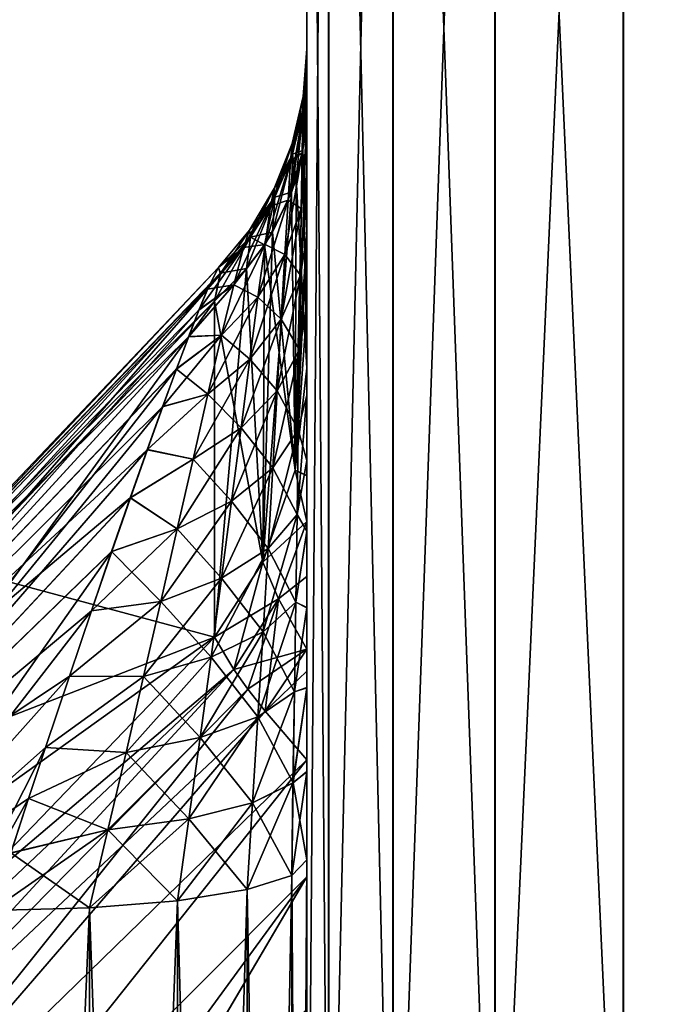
# Model space of a CAD drawing. Header units: metres. Extents: x 59 to 125, y -85 to 130.
# Tile 70 of 125: x 72.818 to 73.226, y -35.995 to -35.37. Entities that reach past the tile are written whole.
import ezdxf

# ---------------------------------------------------------------- set-up
doc = ezdxf.new("R2010")
doc.units = ezdxf.units.M
doc.layers.add('solid_20664500_510', color=7, linetype='CONTINUOUS')

msp = doc.modelspace()

# ---------------------------------------------------------------- linework, layer by layer
at = {"layer": 'solid_20664500_510'}
for points in [[(73.201035, -34.462605, 13.516765), (73.291878, -36.262936, 13.881265), (73.29184, -34.458046, 13.533717)], [(73.201271, -34.462528, -13.516586), (73.289528, -34.457836, -13.533534), (73.289528, -36.262745, -13.881113)], [(73.119453, -36.270634, 13.820663), (73.201027, -36.265232, 13.863867), (73.201035, -34.462605, 13.516765)], [(73.119453, -36.270634, 13.820663), (73.201035, -34.462605, 13.516765), (73.119461, -34.473625, 13.474644)], [(73.119698, -34.473553, -13.474467), (73.201271, -34.462528, -13.516586), (73.201271, -36.265152, -13.863698)], [(73.201035, -34.462605, 13.516765), (73.201027, -36.265232, 13.863867), (73.291878, -36.262936, 13.881265)], [(73.201271, -36.265152, -13.863698), (73.201271, -34.462528, -13.516586), (73.289528, -36.262745, -13.881113)], [(73.119461, -34.473625, 13.474644), (73.054695, -34.490528, 13.410047), (73.054688, -36.278923, 13.754408)], [(73.119453, -36.270634, 13.820663), (73.119461, -34.473625, 13.474644), (73.054688, -36.278923, 13.754408)], [(73.119698, -34.473553, -13.474467), (73.119698, -36.270561, -13.820497), (73.054932, -34.490459, -13.409869)], [(73.119698, -34.473553, -13.474467), (73.201271, -36.265152, -13.863698), (73.119698, -36.270561, -13.820497)], [(73.054695, -34.490528, 13.410047), (73.013832, -34.511379, 13.330386), (73.013824, -36.28915, 13.672701)], [(73.054688, -36.278923, 13.754408), (73.054695, -34.490528, 13.410047), (73.013824, -36.28915, 13.672701)], [(73.054932, -34.490459, -13.409869), (73.054932, -36.278851, -13.75424), (73.014069, -34.511303, -13.330225)], [(73.119698, -36.270561, -13.820497), (73.054932, -36.278851, -13.75424), (73.054932, -34.490459, -13.409869)], [(73.014069, -34.511303, -13.330225), (73.014076, -36.289074, -13.672551), (73, -34.534565, -13.242556)], [(73.013832, -34.511379, 13.330386), (73, -34.534779, 13.242685), (73, -36.299587, 13.582532)], [(73.013824, -36.28915, 13.672701), (73.013832, -34.511379, 13.330386), (73, -36.299587, 13.582532)], [(73.054932, -36.278851, -13.75424), (73.014076, -36.289074, -13.672551), (73.014069, -34.511303, -13.330225)], [(73, -35.506618, -12.688797), (73, -35.468567, -12.645978), (73, -34.534565, -13.242556)], [(73, -34.534565, -13.242556), (73, -35.468567, -12.645978), (73, -35.43853, -12.602484)], [(73, -34.534565, -13.242556), (73, -36.29937, -13.582422), (73, -35.506618, -12.688797)], [(73, -34.534565, -13.242556), (73, -35.43853, -12.602484), (73, -35.41597, -12.559067)], [(73, -34.534565, -13.242556), (73, -35.41597, -12.559067), (73, -35.400394, -12.516208)], [(73, -34.534565, -13.242556), (73, -35.400394, -12.516208), (73, -35.388355, -12.433762)], [(73, -34.534565, -13.242556), (73, -35.388355, -12.433762), (73, -34.534779, 13.242685)], [(73.014076, -36.289074, -13.672551), (73, -36.29937, -13.582422), (73, -34.534565, -13.242556)], [(73, -35.388336, 12.433924), (73, -34.534779, 13.242685), (73, -35.388355, -12.433762)], [(73, -35.903465, 12.88049), (73, -36.299587, 13.582532), (73, -34.534779, 13.242685)], [(73, -35.40049, 12.516515), (73, -34.534779, 13.242685), (73, -35.388336, 12.433924)], [(73, -35.416119, 12.559388), (73, -34.534779, 13.242685), (73, -35.40049, 12.516515)], [(73, -35.438709, 12.602779), (73, -34.534779, 13.242685), (73, -35.416119, 12.559388)], [(73, -35.468765, 12.646232), (73, -34.534779, 13.242685), (73, -35.438709, 12.602779)], [(73, -35.506817, 12.688997), (73, -34.534779, 13.242685), (73, -35.468765, 12.646232)], [(73, -35.553143, 12.730665), (73, -34.534779, 13.242685), (73, -35.506817, 12.688997)], [(73, -35.608398, 12.770214), (73, -34.534779, 13.242685), (73, -35.553143, 12.730665)], [(73, -35.649914, 12.79489), (73, -34.534779, 13.242685), (73, -35.608398, 12.770214)], [(73, -35.694923, 12.817429), (73, -34.534779, 13.242685), (73, -35.649914, 12.79489)], [(73, -35.743351, 12.837902), (73, -34.534779, 13.242685), (73, -35.694923, 12.817429)], [(73, -35.794224, 12.855204), (73, -34.534779, 13.242685), (73, -35.743351, 12.837902)], [(73, -35.847557, 12.869355), (73, -34.534779, 13.242685), (73, -35.794224, 12.855204)], [(73, -35.903465, 12.88049), (73, -34.534779, 13.242685), (73, -35.847557, 12.869355)], [(72.997437, -35.429146, 12.500956), (73, -35.40049, 12.516515), (73, -35.388336, 12.433924)], [(72.997719, -35.418552, 12.435335), (72.997437, -35.429146, 12.500956), (73, -35.388336, 12.433924)], [(73, -35.388355, -12.433762), (72.997711, -35.418579, -12.435335), (72.997772, -35.426502, -12.368771)], [(73, -35.388355, -12.433762), (73, -35.400394, -12.516208), (72.997711, -35.418579, -12.435335)], [(72.997772, -35.426476, 12.368764), (72.997719, -35.418552, 12.435335), (73, -35.388336, 12.433924)], [(72.997772, -35.426476, 12.368764), (73, -35.388336, 12.433924), (73, -35.397938, 12.358629)], [(73, -35.39798, -12.358622), (73, -35.388355, -12.433762), (72.997772, -35.426502, -12.368771)], [(73, -35.388336, 12.433924), (73, -35.388355, -12.433762), (73, -35.39798, -12.358622)], [(73, -35.388336, 12.433924), (73, -35.39798, -12.358622), (73, -35.397938, 12.358629)], [(72.997032, -35.454388, 12.560314), (73, -35.416119, 12.559388), (73, -35.40049, 12.516515)], [(72.997437, -35.429146, 12.500956), (72.997032, -35.454388, 12.560314), (73, -35.40049, 12.516515)], [(73, -35.400394, -12.516208), (72.997429, -35.429165, -12.500949), (72.997711, -35.418579, -12.435335)], [(73, -35.400394, -12.516208), (73, -35.41597, -12.559067), (72.997429, -35.429165, -12.500949)], [(73, -35.39798, -12.358622), (72.997772, -35.426502, -12.368771), (72.997589, -35.452961, -12.307831)], [(73, -35.39798, -12.358622), (72.997589, -35.452961, -12.307831), (73, -35.426151, -12.292352)], [(72.997772, -35.426476, 12.368764), (73, -35.397938, 12.358629), (73, -35.426151, 12.292352)], [(73, -35.397938, 12.358629), (73, -35.39798, -12.358622), (73, -35.426151, -12.292352)], [(73, -35.397938, 12.358629), (73, -35.426151, -12.292352), (73, -35.426151, 12.292352)], [(72.989708, -35.459484, 12.492901), (72.997437, -35.429146, 12.500956), (72.997719, -35.418552, 12.435335)], [(72.990753, -35.448521, 12.435034), (72.989708, -35.459484, 12.492901), (72.997719, -35.418552, 12.435335)], [(72.997711, -35.418579, -12.435335), (72.990746, -35.448544, -12.435033), (72.990959, -35.455177, -12.376465)], [(72.997711, -35.418579, -12.435335), (72.997429, -35.429165, -12.500949), (72.990746, -35.448544, -12.435033)], [(72.990753, -35.448521, 12.435034), (72.997719, -35.418552, 12.435335), (72.997772, -35.426476, 12.368764)], [(72.997772, -35.426502, -12.368771), (72.997711, -35.418579, -12.435335), (72.990959, -35.455177, -12.376465)], [(73, -35.41597, -12.559067), (72.997032, -35.454407, -12.560305), (72.997429, -35.429165, -12.500949)], [(73, -35.41597, -12.559067), (73, -35.43853, -12.602484), (72.997032, -35.454407, -12.560305)], [(72.997032, -35.454388, 12.560314), (73, -35.438709, 12.602779), (73, -35.416119, 12.559388)], [(72.988098, -35.484447, 12.545203), (72.997032, -35.454388, 12.560314), (72.997437, -35.429146, 12.500956)], [(72.989708, -35.459484, 12.492901), (72.988098, -35.484447, 12.545203), (72.997437, -35.429146, 12.500956)], [(72.997429, -35.429165, -12.500949), (72.989708, -35.459503, -12.492895), (72.990746, -35.448544, -12.435033)], [(72.997429, -35.429165, -12.500949), (72.997032, -35.454407, -12.560305), (72.989708, -35.459503, -12.492895)], [(72.997772, -35.426502, -12.368771), (72.990959, -35.455177, -12.376465), (72.990273, -35.479504, -12.323154)], [(72.997772, -35.426502, -12.368771), (72.990273, -35.479504, -12.323154), (72.993195, -35.470959, -12.318221)], [(72.990967, -35.455158, 12.376458), (72.990753, -35.448521, 12.435034), (72.997772, -35.426476, 12.368764)], [(72.990967, -35.455158, 12.376458), (72.997772, -35.426476, 12.368764), (72.997597, -35.452934, 12.307815)], [(72.992729, -35.656017, 12.001097), (72.997597, -35.452934, 12.307815), (73, -35.426151, 12.292352)], [(72.992729, -35.656017, 12.001097), (73, -35.426151, 12.292352), (73, -35.508709, 12.149357)], [(72.997589, -35.452961, -12.307831), (72.997772, -35.426502, -12.368771), (72.993195, -35.470959, -12.318221)], [(73, -35.508709, -12.149357), (73, -35.426151, -12.292352), (72.997589, -35.452961, -12.307831)], [(72.997597, -35.452934, 12.307815), (72.997772, -35.426476, 12.368764), (73, -35.426151, 12.292352)], [(73, -35.426151, 12.292352), (73, -35.426151, -12.292352), (73, -35.508709, -12.149357)], [(73, -35.508709, 12.149357), (73, -35.426151, 12.292352), (73, -35.508709, -12.149357)], [(73, -35.43853, -12.602484), (72.996529, -35.489857, -12.612432), (72.997032, -35.454407, -12.560305)], [(73, -35.43853, -12.602484), (73, -35.468567, -12.645978), (72.996529, -35.489857, -12.612432)], [(72.996529, -35.489841, 12.612443), (73, -35.468765, 12.646232), (73, -35.438709, 12.602779)], [(72.997032, -35.454388, 12.560314), (72.996529, -35.489841, 12.612443), (73, -35.438709, 12.602779)], [(72.977036, -35.48822, 12.485272), (72.989708, -35.459484, 12.492901), (72.990753, -35.448521, 12.435034)], [(72.979279, -35.477066, 12.434748), (72.977036, -35.48822, 12.485272), (72.990753, -35.448521, 12.435034)], [(72.990746, -35.448544, -12.435033), (72.979271, -35.477081, -12.434748), (72.979721, -35.482521, -12.383799)], [(72.990746, -35.448544, -12.435033), (72.989708, -35.459503, -12.492895), (72.979271, -35.477081, -12.434748)], [(72.979279, -35.477066, 12.434748), (72.990753, -35.448521, 12.435034), (72.990967, -35.455158, 12.376458)], [(72.990959, -35.455177, -12.376465), (72.990746, -35.448544, -12.435033), (72.979721, -35.482521, -12.383799)], [(72.990959, -35.455177, -12.376465), (72.979721, -35.482521, -12.383799), (72.978249, -35.504707, -12.337707)], [(72.990959, -35.455177, -12.376465), (72.978249, -35.504707, -12.337707), (72.990273, -35.479504, -12.323154)], [(72.979729, -35.482506, 12.383795), (72.979279, -35.477066, 12.434748), (72.990967, -35.455158, 12.376458)], [(72.979729, -35.482506, 12.383795), (72.990967, -35.455158, 12.376458), (72.99028, -35.479481, 12.323142)], [(72.986076, -35.519047, 12.590984), (72.996529, -35.489841, 12.612443), (72.997032, -35.454388, 12.560314)], [(72.988098, -35.484447, 12.545203), (72.986076, -35.519047, 12.590984), (72.997032, -35.454388, 12.560314)], [(72.997032, -35.454407, -12.560305), (72.988091, -35.484467, -12.545195), (72.989708, -35.459503, -12.492895)], [(72.997032, -35.454407, -12.560305), (72.996529, -35.489857, -12.612432), (72.988091, -35.484467, -12.545195)], [(72.99028, -35.479481, 12.323142), (72.990967, -35.455158, 12.376458), (72.993195, -35.470959, 12.318221)], [(72.990967, -35.455158, 12.376458), (72.997597, -35.452934, 12.307815), (72.993195, -35.470959, 12.318221)], [(72.992729, -35.656017, 12.001097), (72.993195, -35.470959, 12.318221), (72.997597, -35.452934, 12.307815)], [(73, -35.591244, -12.006402), (72.997589, -35.452961, -12.307831), (72.993195, -35.470959, -12.318221)], [(73, -35.591244, -12.006402), (73, -35.508709, -12.149357), (72.997589, -35.452961, -12.307831)], [(72.973473, -35.512661, 12.531019), (72.988098, -35.484447, 12.545203), (72.989708, -35.459484, 12.492901)], [(72.977036, -35.48822, 12.485272), (72.973473, -35.512661, 12.531019), (72.989708, -35.459484, 12.492901)], [(72.989708, -35.459503, -12.492895), (72.977028, -35.488232, -12.485269), (72.979271, -35.477081, -12.434748)], [(72.989708, -35.459503, -12.492895), (72.988091, -35.484467, -12.545195), (72.977028, -35.488232, -12.485269)], [(73, -35.468567, -12.645978), (72.995941, -35.532185, -12.657633), (72.996529, -35.489857, -12.612432)], [(73, -35.468567, -12.645978), (73, -35.506618, -12.688797), (72.995941, -35.532185, -12.657633)], [(72.995941, -35.532169, 12.657645), (73, -35.506817, 12.688997), (73, -35.468765, 12.646232)], [(72.996529, -35.489841, 12.612443), (72.995941, -35.532169, 12.657645), (73, -35.468765, 12.646232)], [(72.992729, -35.656017, -12.001097), (72.993195, -35.470959, -12.318221), (72.990273, -35.479504, -12.323154)], [(72.992729, -35.656017, 12.001097), (72.99028, -35.479481, 12.323142), (72.993195, -35.470959, 12.318221)], [(72.992729, -35.656017, -12.001097), (73, -35.591244, -12.006402), (72.993195, -35.470959, -12.318221)], [(72.979279, -35.477066, 12.434748), (72.963547, -35.503517, 12.434485), (72.959732, -35.514603, 12.478269)], [(72.979279, -35.477066, 12.434748), (72.959732, -35.514603, 12.478269), (72.977036, -35.48822, 12.485272)], [(72.979271, -35.477081, -12.434748), (72.963539, -35.503525, -12.434485), (72.964302, -35.507904, -12.390609)], [(72.979271, -35.477081, -12.434748), (72.977028, -35.488232, -12.485269), (72.963539, -35.503525, -12.434485)], [(72.979729, -35.482506, 12.383795), (72.963547, -35.503517, 12.434485), (72.979279, -35.477066, 12.434748)], [(72.979721, -35.482521, -12.383799), (72.979271, -35.477081, -12.434748), (72.964302, -35.507904, -12.390609)], [(72.97216, -35.714363, 11.99673), (72.978256, -35.504692, 12.337697), (72.99028, -35.479481, 12.323142)], [(72.992729, -35.656017, 12.001097), (72.97216, -35.714363, 11.99673), (72.99028, -35.479481, 12.323142)], [(72.992729, -35.656017, -12.001097), (72.990273, -35.479504, -12.323154), (72.978249, -35.504707, -12.337707)], [(72.979729, -35.482506, 12.383795), (72.99028, -35.479481, 12.323142), (72.978256, -35.504692, 12.337697)], [(72.979721, -35.482521, -12.383799), (72.964302, -35.507904, -12.390609), (72.961792, -35.527973, -12.35114)], [(72.979721, -35.482521, -12.383799), (72.961792, -35.527973, -12.35114), (72.97319, -35.512772, -12.342363)], [(72.979729, -35.482506, 12.383795), (72.96431, -35.507896, 12.390606), (72.963547, -35.503517, 12.434485)], [(72.979729, -35.482506, 12.383795), (72.978256, -35.504692, 12.337697), (72.96431, -35.507896, 12.390606)], [(72.969002, -35.546146, 12.571073), (72.986076, -35.519047, 12.590984), (72.988098, -35.484447, 12.545203)], [(72.973473, -35.512661, 12.531019), (72.969002, -35.546146, 12.571073), (72.988098, -35.484447, 12.545203)], [(72.978249, -35.504707, -12.337707), (72.979721, -35.482521, -12.383799), (72.97319, -35.512772, -12.342363)], [(72.988091, -35.484467, -12.545195), (72.973465, -35.512672, -12.531013), (72.977028, -35.488232, -12.485269)], [(72.988091, -35.484467, -12.545195), (72.986069, -35.519062, -12.590974), (72.973465, -35.512672, -12.531013)], [(72.996529, -35.489857, -12.612432), (72.986069, -35.519062, -12.590974), (72.988091, -35.484467, -12.545195)], [(72.977036, -35.48822, 12.485272), (72.959732, -35.514603, 12.478269), (72.953598, -35.538177, 12.518191)], [(72.977036, -35.48822, 12.485272), (72.953598, -35.538177, 12.518191), (72.973473, -35.512661, 12.531019)], [(72.977028, -35.488232, -12.485269), (72.959732, -35.51461, -12.478267), (72.963539, -35.503525, -12.434485)], [(72.977028, -35.488232, -12.485269), (72.973465, -35.512672, -12.531013), (72.959732, -35.51461, -12.478267)], [(72.983742, -35.560028, 12.63046), (72.995941, -35.532169, 12.657645), (72.996529, -35.489841, 12.612443)], [(72.986076, -35.519047, 12.590984), (72.983742, -35.560028, 12.63046), (72.996529, -35.489841, 12.612443)], [(72.996529, -35.489857, -12.612432), (72.995941, -35.532185, -12.657633), (72.986069, -35.519062, -12.590974)], [(72.963547, -35.503517, 12.434485), (72.96431, -35.507896, 12.390606), (72.943848, -35.527149, 12.435225)], [(72.959732, -35.514603, 12.478269), (72.963547, -35.503517, 12.434485), (72.943848, -35.527149, 12.435225)], [(72.963539, -35.503525, -12.434485), (72.943909, -35.527306, -12.435763), (72.945152, -35.530937, -12.395699)], [(72.963539, -35.503525, -12.434485), (72.959732, -35.51461, -12.478267), (72.943909, -35.527306, -12.435763)], [(72.964302, -35.507904, -12.390609), (72.963539, -35.503525, -12.434485), (72.945152, -35.530937, -12.395699)], [(72.97319, -35.512772, 12.342363), (72.96431, -35.507896, 12.390606), (72.978256, -35.504692, 12.337697)], [(72.97216, -35.714363, 11.99673), (72.97319, -35.512772, 12.342363), (72.978256, -35.504692, 12.337697)], [(72.992729, -35.656017, -12.001097), (72.978249, -35.504707, -12.337707), (72.97319, -35.512772, -12.342363)], [(73, -35.506618, -12.688797), (72.995285, -35.579426, -12.69654), (72.995941, -35.532185, -12.657633)], [(73, -35.506618, -12.688797), (73, -35.552963, -12.730521), (72.995285, -35.579426, -12.69654)], [(72.995285, -35.579414, 12.696551), (73, -35.553143, 12.730665), (73, -35.506817, 12.688997)], [(72.995941, -35.532169, 12.657645), (72.995285, -35.579414, 12.696551), (73, -35.506817, 12.688997)], [(73, -36.29937, -13.582422), (73, -35.552963, -12.730521), (73, -35.506618, -12.688797)], [(72.964302, -35.507904, -12.390609), (72.945152, -35.530937, -12.395699), (72.941422, -35.548626, -12.363063)], [(72.961792, -35.527973, -12.35114), (72.964302, -35.507904, -12.390609), (72.941422, -35.548626, -12.363063)], [(72.96431, -35.507896, 12.390606), (72.945068, -35.530918, 12.395471), (72.943848, -35.527149, 12.435225)], [(72.96431, -35.507896, 12.390606), (72.9618, -35.527966, 12.351134), (72.945068, -35.530918, 12.395471)], [(72.973473, -35.512661, 12.531019), (72.953598, -35.538177, 12.518191), (72.945923, -35.570179, 12.553414)], [(72.973473, -35.512661, 12.531019), (72.945923, -35.570179, 12.553414), (72.969002, -35.546146, 12.571073)], [(72.973465, -35.512672, -12.531013), (72.95359, -35.538185, -12.518188), (72.959732, -35.51461, -12.478267)], [(72.973465, -35.512672, -12.531013), (72.968994, -35.546158, -12.571066), (72.95359, -35.538185, -12.518188)], [(72.97216, -35.714363, -11.99673), (72.97319, -35.512772, -12.342363), (72.961792, -35.527973, -12.35114)], [(72.97319, -35.512772, 12.342363), (72.9618, -35.527966, 12.351134), (72.96431, -35.507896, 12.390606)], [(72.97216, -35.714363, 11.99673), (72.9618, -35.527966, 12.351134), (72.97319, -35.512772, 12.342363)], [(72.986069, -35.519062, -12.590974), (72.968994, -35.546158, -12.571066), (72.973465, -35.512672, -12.531013)], [(72.97216, -35.714363, -11.99673), (72.992729, -35.656017, -12.001097), (72.97319, -35.512772, -12.342363)], [(72.992729, -35.656017, 12.001097), (73, -35.508709, 12.149357), (73, -35.591244, 12.006402)], [(73, -35.508709, 12.149357), (73, -35.508709, -12.149357), (73, -35.591244, -12.006402)], [(73, -35.508709, 12.149357), (73, -35.591244, -12.006402), (73, -35.591244, 12.006402)], [(72.959732, -35.514603, 12.478269), (72.937164, -35.540764, 12.477864), (72.931648, -35.554005, 12.498887)], [(72.953598, -35.538177, 12.518191), (72.959732, -35.514603, 12.478269), (72.931648, -35.554005, 12.498887)], [(72.959732, -35.51461, -12.478267), (72.936996, -35.540977, -12.478409), (72.943909, -35.527306, -12.435763)], [(72.959732, -35.51461, -12.478267), (72.95359, -35.538185, -12.518188), (72.936996, -35.540977, -12.478409)], [(72.959732, -35.514603, 12.478269), (72.943848, -35.527149, 12.435225), (72.937164, -35.540764, 12.477864)], [(72.96389, -35.585529, 12.605572), (72.983742, -35.560028, 12.63046), (72.986076, -35.519047, 12.590984)], [(72.969002, -35.546146, 12.571073), (72.96389, -35.585529, 12.605572), (72.986076, -35.519047, 12.590984)], [(72.986069, -35.519062, -12.590974), (72.983734, -35.56004, -12.630448), (72.968994, -35.546158, -12.571066)], [(72.995941, -35.532185, -12.657633), (72.983734, -35.56004, -12.630448), (72.986069, -35.519062, -12.590974)], [(72.943848, -35.527149, 12.435225), (72.618828, -35.869583, 12.47288), (72.618393, -35.873295, 12.528119)], [(72.937164, -35.540764, 12.477864), (72.943848, -35.527149, 12.435225), (72.618393, -35.873295, 12.528119)], [(72.943909, -35.527306, -12.435763), (72.618393, -35.873295, -12.528119), (72.618828, -35.869583, -12.472882)], [(72.943909, -35.527306, -12.435763), (72.936996, -35.540977, -12.478409), (72.618393, -35.873295, -12.528119)], [(72.943848, -35.527149, 12.435225), (72.945068, -35.530918, 12.395471), (72.618828, -35.869583, 12.47288)], [(72.945152, -35.530937, -12.395699), (72.943909, -35.527306, -12.435763), (72.618828, -35.869583, -12.472882)], [(72.945068, -35.530918, 12.395471), (72.941422, -35.548626, 12.363063), (72.618828, -35.869583, 12.47288)], [(72.945152, -35.530937, -12.395699), (72.618828, -35.869583, -12.472882), (72.618835, -35.887245, -12.421735)], [(72.941422, -35.548626, -12.363063), (72.945152, -35.530937, -12.395699), (72.618835, -35.887245, -12.421735)], [(72.9618, -35.527966, 12.351134), (72.941422, -35.548626, 12.363063), (72.945068, -35.530918, 12.395471)], [(72.941422, -35.762146, 11.993233), (72.941422, -35.548626, 12.363063), (72.9618, -35.527966, 12.351134)], [(72.97216, -35.714363, 11.99673), (72.941422, -35.762146, 11.993233), (72.9618, -35.527966, 12.351134)], [(72.97216, -35.714363, -11.99673), (72.961792, -35.527973, -12.35114), (72.941422, -35.548626, -12.363063)], [(72.95359, -35.538185, -12.518188), (72.924835, -35.571304, -12.519944), (72.93145, -35.554249, -12.499327)], [(72.95359, -35.538185, -12.518188), (72.945915, -35.570187, -12.553411), (72.924835, -35.571304, -12.519944)], [(72.953598, -35.538177, 12.518191), (72.931648, -35.554005, 12.498887), (72.924973, -35.571022, 12.519595)], [(72.945923, -35.570179, 12.553414), (72.953598, -35.538177, 12.518191), (72.924973, -35.571022, 12.519595)], [(72.95359, -35.538185, -12.518188), (72.93145, -35.554249, -12.499327), (72.936996, -35.540977, -12.478409)], [(72.968994, -35.546158, -12.571066), (72.945915, -35.570187, -12.553411), (72.95359, -35.538185, -12.518188)], [(72.981155, -35.605537, 12.664162), (72.995285, -35.579414, 12.696551), (72.995941, -35.532169, 12.657645)], [(72.983742, -35.560028, 12.63046), (72.981155, -35.605537, 12.664162), (72.995941, -35.532169, 12.657645)], [(72.995941, -35.532185, -12.657633), (72.995285, -35.579426, -12.69654), (72.983734, -35.56004, -12.630448)], [(72.937164, -35.540764, 12.477864), (72.618393, -35.873295, 12.528119), (72.638733, -35.882961, 12.588208)], [(72.936996, -35.540977, -12.478409), (72.93145, -35.554249, -12.499327), (72.618393, -35.873295, -12.528119)], [(72.931648, -35.554005, 12.498887), (72.937164, -35.540764, 12.477864), (72.638733, -35.882961, 12.588208)], [(72.941422, -35.548626, -12.363063), (72.618835, -35.887245, -12.421735), (72.617996, -35.993847, -12.238763)], [(72.941422, -35.762146, -11.993233), (72.941422, -35.548626, -12.363063), (72.617996, -35.993847, -12.238763)], [(72.941422, -35.548626, 12.363063), (72.779053, -35.718437, 12.393681), (72.618828, -35.869583, 12.47288)], [(72.941422, -35.762146, 11.993233), (72.779053, -35.718437, 12.393681), (72.941422, -35.548626, 12.363063)], [(72.969002, -35.546146, 12.571073), (72.945923, -35.570179, 12.553414), (72.937233, -35.607616, 12.584017)], [(72.969002, -35.546146, 12.571073), (72.937233, -35.607616, 12.584017), (72.96389, -35.585529, 12.605572)], [(72.97216, -35.714363, -11.99673), (72.941422, -35.548626, -12.363063), (72.941422, -35.762146, -11.993233)], [(72.968994, -35.546158, -12.571066), (72.963882, -35.585537, -12.605564), (72.945915, -35.570187, -12.553411)], [(72.983734, -35.56004, -12.630448), (72.963882, -35.585537, -12.605564), (72.968994, -35.546158, -12.571066)], [(72.93145, -35.554249, -12.499327), (72.924835, -35.571304, -12.519944), (72.618393, -35.873295, -12.528119)], [(72.924973, -35.571022, 12.519595), (72.931648, -35.554005, 12.498887), (72.638733, -35.882961, 12.588208)], [(73, -35.552963, -12.730521), (72.994576, -35.630383, -12.729623), (72.995285, -35.579426, -12.69654)], [(73, -35.552963, -12.730521), (73, -35.608223, -12.770108), (72.994576, -35.630383, -12.729623)], [(72.994576, -35.630375, 12.729632), (73, -35.608398, 12.770214), (73, -35.553143, 12.730665)], [(72.995285, -35.579414, 12.696551), (72.994576, -35.630375, 12.729632), (73, -35.553143, 12.730665)], [(73, -36.29937, -13.582422), (73, -35.608223, -12.770108), (73, -35.552963, -12.730521)], [(72.95829, -35.629089, 12.634959), (72.981155, -35.605537, 12.664162), (72.983742, -35.560028, 12.63046)], [(72.96389, -35.585529, 12.605572), (72.95829, -35.629089, 12.634959), (72.983742, -35.560028, 12.63046)], [(72.983734, -35.56004, -12.630448), (72.981148, -35.605549, -12.664149), (72.963882, -35.585537, -12.605564)], [(72.995285, -35.579426, -12.69654), (72.981148, -35.605549, -12.664149), (72.983734, -35.56004, -12.630448)], [(72.924835, -35.571304, -12.519944), (72.638733, -35.882961, -12.588208), (72.618393, -35.873295, -12.528119)], [(72.917267, -35.591537, 12.539824), (72.924973, -35.571022, 12.519595), (72.638733, -35.882961, 12.588208)], [(72.924835, -35.571304, -12.519944), (72.917145, -35.59185, -12.540108), (72.638733, -35.882961, -12.588208)], [(72.945923, -35.570179, 12.553414), (72.917267, -35.591537, 12.539824), (72.908539, -35.615475, 12.559467)], [(72.937233, -35.607616, 12.584017), (72.945923, -35.570179, 12.553414), (72.908539, -35.615475, 12.559467)], [(72.945915, -35.570187, -12.553411), (72.917145, -35.59185, -12.540108), (72.924835, -35.571304, -12.519944)], [(72.945915, -35.570187, -12.553411), (72.937225, -35.60762, -12.584012), (72.917145, -35.59185, -12.540108)], [(72.945923, -35.570179, 12.553414), (72.924973, -35.571022, 12.519595), (72.917267, -35.591537, 12.539824)], [(72.963882, -35.585537, -12.605564), (72.937225, -35.60762, -12.584012), (72.945915, -35.570187, -12.553411)], [(72.978371, -35.654423, 12.6925), (72.994576, -35.630375, 12.729632), (72.995285, -35.579414, 12.696551)], [(72.981155, -35.605537, 12.664162), (72.978371, -35.654423, 12.6925), (72.995285, -35.579414, 12.696551)], [(72.995285, -35.579426, -12.69654), (72.994576, -35.630383, -12.729623), (72.981148, -35.605549, -12.664149)], [(72.96389, -35.585529, 12.605572), (72.937233, -35.607616, 12.584017), (72.927788, -35.648937, 12.610353)], [(72.96389, -35.585529, 12.605572), (72.927788, -35.648937, 12.610353), (72.95829, -35.629089, 12.634959)], [(72.963882, -35.585537, -12.605564), (72.958282, -35.629097, -12.634951), (72.937225, -35.60762, -12.584012)], [(72.981148, -35.605549, -12.664149), (72.958282, -35.629097, -12.634951), (72.963882, -35.585537, -12.605564)], [(72.917267, -35.591537, 12.539824), (72.638733, -35.882961, 12.588208), (72.671417, -35.905869, 12.638482)], [(72.917145, -35.59185, -12.540108), (72.908409, -35.615761, -12.559707), (72.638733, -35.882961, -12.588208)], [(72.908539, -35.615475, 12.559467), (72.917267, -35.591537, 12.539824), (72.671417, -35.905869, 12.638482)], [(72.937225, -35.60762, -12.584012), (72.908409, -35.615761, -12.559707), (72.917145, -35.59185, -12.540108)], [(73, -35.659451, -11.966084), (73, -35.591244, -12.006402), (72.992729, -35.656017, -12.001097)], [(73, -35.659485, 11.966064), (72.992729, -35.656017, 12.001097), (73, -35.591244, 12.006402)], [(73, -35.591244, 12.006402), (73, -35.591244, -12.006402), (73, -35.659451, -11.966084)], [(73, -35.659485, 11.966064), (73, -35.591244, 12.006402), (73, -35.659451, -11.966084)], [(72.952271, -35.675739, 12.659585), (72.978371, -35.654423, 12.6925), (72.981155, -35.605537, 12.664162)], [(72.95829, -35.629089, 12.634959), (72.952271, -35.675739, 12.659585), (72.981155, -35.605537, 12.664162)], [(72.981148, -35.605549, -12.664149), (72.978363, -35.65443, -12.69249), (72.958282, -35.629097, -12.634951)], [(72.994576, -35.630383, -12.729623), (72.978363, -35.65443, -12.69249), (72.981148, -35.605549, -12.664149)], [(72.937225, -35.60762, -12.584012), (72.898621, -35.643013, -12.57866), (72.908409, -35.615761, -12.559707)], [(72.937225, -35.60762, -12.584012), (72.92778, -35.648941, -12.610349), (72.898621, -35.643013, -12.57866)], [(72.937233, -35.607616, 12.584017), (72.908539, -35.615475, 12.559467), (72.898758, -35.642792, 12.578438)], [(72.927788, -35.648937, 12.610353), (72.937233, -35.607616, 12.584017), (72.898758, -35.642792, 12.578438)], [(72.958282, -35.629097, -12.634951), (72.92778, -35.648941, -12.610349), (72.937225, -35.60762, -12.584012)], [(72.993813, -35.684128, 12.757291), (73, -35.649914, 12.79489), (73, -35.608398, 12.770214)], [(72.994576, -35.630375, 12.729632), (72.993813, -35.684128, 12.757291), (73, -35.608398, 12.770214)], [(73, -35.608223, -12.770108), (73, -35.649734, -12.794802), (72.994576, -35.630383, -12.729623)], [(73, -36.29937, -13.582422), (73, -35.649734, -12.794802), (73, -35.608223, -12.770108)], [(72.908409, -35.615761, -12.559707), (72.898621, -35.643013, -12.57866), (72.638733, -35.882961, -12.588208)], [(72.898758, -35.642792, 12.578438), (72.908539, -35.615475, 12.559467), (72.671417, -35.905869, 12.638482)], [(72.95829, -35.629089, 12.634959), (72.927788, -35.648937, 12.610353), (72.917747, -35.693142, 12.632712)], [(72.95829, -35.629089, 12.634959), (72.917747, -35.693142, 12.632712), (72.952271, -35.675739, 12.659585)], [(72.958282, -35.629097, -12.634951), (72.952271, -35.675743, -12.659578), (72.92778, -35.648941, -12.610349)], [(72.978363, -35.65443, -12.69249), (72.952271, -35.675743, -12.659578), (72.958282, -35.629097, -12.634951)], [(72.975395, -35.705769, 12.715835), (72.993813, -35.684128, 12.757291), (72.994576, -35.630375, 12.729632)], [(72.978371, -35.654423, 12.6925), (72.975395, -35.705769, 12.715835), (72.994576, -35.630375, 12.729632)], [(72.994576, -35.630383, -12.729623), (72.993813, -35.684132, -12.757285), (72.978363, -35.65443, -12.69249)], [(73, -35.649734, -12.794802), (72.993813, -35.684132, -12.757285), (72.994576, -35.630383, -12.729623)], [(72.898621, -35.643013, -12.57866), (72.887817, -35.67363, -12.59691), (72.638733, -35.882961, -12.588208)], [(72.887955, -35.673473, 12.596692), (72.898758, -35.642792, 12.578438), (72.671417, -35.905869, 12.638482)], [(72.92778, -35.648941, -12.610349), (72.887817, -35.67363, -12.59691), (72.898621, -35.643013, -12.57866)], [(72.927788, -35.648937, 12.610353), (72.898758, -35.642792, 12.578438), (72.887955, -35.673473, 12.596692)], [(72.92778, -35.648941, -12.610349), (72.91774, -35.693142, -12.63271), (72.887817, -35.67363, -12.59691)], [(72.917747, -35.693142, 12.632712), (72.927788, -35.648937, 12.610353), (72.887955, -35.673473, 12.596692)], [(72.952271, -35.675743, -12.659578), (72.91774, -35.693142, -12.63271), (72.92778, -35.648941, -12.610349)], [(73, -35.649734, -12.794802), (73, -35.694744, -12.817353), (72.993813, -35.684132, -12.757285)], [(72.993813, -35.684128, 12.757291), (73, -35.694923, 12.817429), (73, -35.649914, 12.79489)], [(73, -36.29937, -13.582422), (73, -35.694744, -12.817353), (73, -35.649734, -12.794802)], [(72.945915, -35.724594, 12.679762), (72.975395, -35.705769, 12.715835), (72.978371, -35.654423, 12.6925)], [(72.952271, -35.675739, 12.659585), (72.945915, -35.724594, 12.679762), (72.978371, -35.654423, 12.6925)], [(72.978363, -35.65443, -12.69249), (72.975395, -35.705772, -12.715825), (72.952271, -35.675743, -12.659578)], [(73, -35.688515, -11.949953), (72.992729, -35.656017, -12.001097), (72.97216, -35.714363, -11.99673)], [(73, -35.688519, 11.949952), (72.97216, -35.714363, 11.99673), (72.992729, -35.656017, 12.001097)], [(72.993813, -35.684132, -12.757285), (72.975395, -35.705772, -12.715825), (72.978363, -35.65443, -12.69249)], [(73, -35.688515, -11.949953), (73, -35.659451, -11.966084), (72.992729, -35.656017, -12.001097)], [(73, -35.659485, 11.966064), (73, -35.688519, 11.949952), (72.992729, -35.656017, 12.001097)], [(73, -35.659485, 11.966064), (73, -35.659451, -11.966084), (73, -35.688515, -11.949953)], [(73, -35.659485, 11.966064), (73, -35.688515, -11.949953), (73, -35.688519, 11.949952)], [(72.887817, -35.67363, -12.59691), (72.671417, -35.905869, -12.638483), (72.638733, -35.882961, -12.588208)], [(72.876122, -35.707607, 12.614161), (72.887955, -35.673473, 12.596692), (72.671417, -35.905869, 12.638482)], [(72.887817, -35.67363, -12.59691), (72.876007, -35.707726, -12.614347), (72.671417, -35.905869, -12.638483)], [(72.91774, -35.693142, -12.63271), (72.876007, -35.707726, -12.614347), (72.887817, -35.67363, -12.59691)], [(72.917747, -35.693142, 12.632712), (72.887955, -35.673473, 12.596692), (72.876122, -35.707607, 12.614161)], [(72.952271, -35.675739, 12.659585), (72.917747, -35.693142, 12.632712), (72.907227, -35.739422, 12.651352)], [(72.952271, -35.675739, 12.659585), (72.907227, -35.739422, 12.651352), (72.945915, -35.724594, 12.679762)], [(72.952271, -35.675743, -12.659578), (72.945908, -35.724598, -12.679756), (72.91774, -35.693142, -12.63271)], [(72.975395, -35.705772, -12.715825), (72.945908, -35.724598, -12.679756), (72.952271, -35.675743, -12.659578)], [(72.972267, -35.758667, 12.734519), (72.993004, -35.739754, 12.779926), (72.993813, -35.684128, 12.757291)], [(72.975395, -35.705769, 12.715835), (72.972267, -35.758667, 12.734519), (72.993813, -35.684128, 12.757291)], [(72.993813, -35.684132, -12.757285), (72.993004, -35.739758, -12.779924), (72.975395, -35.705772, -12.715825)], [(72.993813, -35.684128, 12.757291), (72.993004, -35.739754, 12.779926), (73, -35.694923, 12.817429)], [(73, -35.694744, -12.817353), (72.993004, -35.739758, -12.779924), (72.993813, -35.684132, -12.757285)], [(72.917747, -35.693142, 12.632712), (72.876122, -35.707607, 12.614161), (72.863235, -35.745312, 12.630698)], [(72.907227, -35.739422, 12.651352), (72.917747, -35.693142, 12.632712), (72.863235, -35.745312, 12.630698)], [(72.91774, -35.693142, -12.63271), (72.907227, -35.739426, -12.651349), (72.876007, -35.707726, -12.614347)], [(72.945908, -35.724598, -12.679756), (72.907227, -35.739426, -12.651349), (72.91774, -35.693142, -12.63271)], [(72.98201, -35.737713, -11.949877), (73, -35.688515, -11.949953), (72.97216, -35.714363, -11.99673)], [(72.98201, -35.737713, 11.949877), (72.97216, -35.714363, 11.99673), (73, -35.688519, 11.949952)], [(73, -35.72348, -11.931826), (73, -35.688515, -11.949953), (72.98201, -35.737713, -11.949877)], [(72.98201, -35.737713, 11.949877), (73, -35.688519, 11.949952), (73, -35.723522, 11.931807)], [(73, -35.688519, 11.949952), (73, -35.688515, -11.949953), (73, -35.72348, -11.931826)], [(73, -35.688519, 11.949952), (73, -35.72348, -11.931826), (73, -35.723522, 11.931807)], [(73, -35.694744, -12.817353), (73, -35.743176, -12.837836), (72.993004, -35.739758, -12.779924)], [(72.993004, -35.739754, 12.779926), (73, -35.743351, 12.837902), (73, -35.694923, 12.817429)], [(73, -36.29937, -13.582422), (73, -35.743176, -12.837836), (73, -35.694744, -12.817353)], [(72.939262, -35.774796, 12.695799), (72.972267, -35.758667, 12.734519), (72.975395, -35.705769, 12.715835)], [(72.945915, -35.724594, 12.679762), (72.939262, -35.774796, 12.695799), (72.975395, -35.705769, 12.715835)], [(72.975395, -35.705772, -12.715825), (72.972267, -35.758671, -12.734511), (72.945908, -35.724598, -12.679756)], [(72.993004, -35.739758, -12.779924), (72.972267, -35.758671, -12.734511), (72.975395, -35.705772, -12.715825)], [(72.876122, -35.707607, 12.614161), (72.671417, -35.905869, 12.638482), (72.712975, -35.939568, 12.673651)], [(72.876007, -35.707726, -12.614347), (72.863152, -35.745422, -12.630834), (72.671417, -35.905869, -12.638483)], [(72.863235, -35.745312, 12.630698), (72.876122, -35.707607, 12.614161), (72.712975, -35.939568, 12.673651)], [(72.907227, -35.739426, -12.651349), (72.863152, -35.745422, -12.630834), (72.876007, -35.707726, -12.614347)], [(72.941422, -35.762146, 11.993233), (72.618835, -35.887245, 12.421735), (72.779053, -35.718437, 12.393681)], [(72.98201, -35.737713, -11.949877), (72.97216, -35.714363, -11.99673), (72.941422, -35.762146, -11.993233)], [(72.953598, -35.782501, 11.950523), (72.941422, -35.762146, 11.993233), (72.97216, -35.714363, 11.99673)], [(72.953598, -35.782501, 11.950523), (72.97216, -35.714363, 11.99673), (72.98201, -35.737713, 11.949877)], [(72.945915, -35.724594, 12.679762), (72.907227, -35.739422, 12.651352), (72.896355, -35.786991, 12.666524)], [(72.945915, -35.724594, 12.679762), (72.896355, -35.786991, 12.666524), (72.939262, -35.774796, 12.695799)], [(72.945908, -35.724598, -12.679756), (72.939262, -35.774796, -12.695794), (72.907227, -35.739426, -12.651349)], [(72.972267, -35.758671, -12.734511), (72.939262, -35.774796, -12.695794), (72.945908, -35.724598, -12.679756)], [(73, -35.769669, -11.910948), (73, -35.72348, -11.931826), (72.98201, -35.737713, -11.949877)], [(72.98201, -35.737713, 11.949877), (73, -35.723522, 11.931807), (73, -35.769669, 11.910947)], [(73, -35.723522, 11.931807), (73, -35.72348, -11.931826), (73, -35.769669, -11.910948)], [(73, -35.723522, 11.931807), (73, -35.769669, -11.910948), (73, -35.769669, 11.910947)], [(72.953598, -35.782501, -11.950523), (72.98201, -35.737713, -11.949877), (72.941422, -35.762146, -11.993233)], [(73, -35.769669, -11.910948), (72.98201, -35.737713, -11.949877), (72.953598, -35.782501, -11.950523)], [(72.962601, -35.795006, 11.931614), (72.953598, -35.782501, 11.950523), (72.98201, -35.737713, 11.949877)], [(72.962601, -35.795006, 11.931614), (72.98201, -35.737713, 11.949877), (72.973549, -35.809036, 11.914474)], [(72.98201, -35.737713, 11.949877), (73, -35.769669, 11.910947), (72.973549, -35.809036, 11.914474)], [(72.907227, -35.739426, -12.651349), (72.849205, -35.786804, -12.646209), (72.863152, -35.745422, -12.630834)], [(72.907227, -35.739426, -12.651349), (72.896347, -35.786991, -12.666522), (72.849205, -35.786804, -12.646209)], [(72.907227, -35.739422, 12.651352), (72.863235, -35.745312, 12.630698), (72.849258, -35.786724, 12.646103)], [(72.896355, -35.786991, 12.666524), (72.907227, -35.739422, 12.651352), (72.849258, -35.786724, 12.646103)], [(72.939262, -35.774796, -12.695794), (72.896347, -35.786991, -12.666522), (72.907227, -35.739426, -12.651349)], [(72.968987, -35.812561, 12.748796), (72.992149, -35.796677, 12.797805), (72.993004, -35.739754, 12.779926)], [(72.972267, -35.758667, 12.734519), (72.968987, -35.812561, 12.748796), (72.993004, -35.739754, 12.779926)], [(72.993004, -35.739758, -12.779924), (72.992149, -35.796673, -12.797809), (72.972267, -35.758671, -12.734511)], [(72.993004, -35.739754, 12.779926), (72.992149, -35.796677, 12.797805), (73, -35.743351, 12.837902)], [(73, -35.743176, -12.837836), (72.992149, -35.796673, -12.797809), (72.993004, -35.739758, -12.779924)], [(73, -35.743176, -12.837836), (73, -35.794079, -12.855155), (72.992149, -35.796673, -12.797809)], [(72.992149, -35.796677, 12.797805), (73, -35.794224, 12.855204), (73, -35.743351, 12.837902)], [(73, -36.29937, -13.582422), (73, -35.794079, -12.855155), (73, -35.743176, -12.837836)], [(72.863152, -35.745422, -12.630834), (72.849205, -35.786804, -12.646209), (72.671417, -35.905869, -12.638483)], [(72.849258, -35.786724, 12.646103), (72.863235, -35.745312, 12.630698), (72.712975, -35.939568, 12.673651)], [(72.778793, -35.931042, -12.025954), (72.941422, -35.762146, -11.993233), (72.617996, -35.993847, -12.238763)], [(72.941422, -35.762146, 11.993233), (72.617996, -35.993923, 12.238629), (72.618835, -35.887245, 12.421735)], [(72.941422, -35.762146, 11.993233), (72.778793, -35.931042, 12.025954), (72.617996, -35.993923, 12.238629)], [(72.953598, -35.782501, -11.950523), (72.941422, -35.762146, -11.993233), (72.778793, -35.931042, -12.025954)], [(72.953598, -35.782501, 11.950523), (72.778793, -35.931042, 12.025954), (72.941422, -35.762146, 11.993233)], [(72.93235, -35.825813, 12.707911), (72.968987, -35.812561, 12.748796), (72.972267, -35.758667, 12.734519)], [(72.939262, -35.774796, 12.695799), (72.93235, -35.825813, 12.707911), (72.972267, -35.758667, 12.734519)], [(72.972267, -35.758671, -12.734511), (72.968987, -35.812561, -12.74879), (72.939262, -35.774796, -12.695794)], [(72.992149, -35.796673, -12.797809), (72.968987, -35.812561, -12.74879), (72.972267, -35.758671, -12.734511)], [(72.939262, -35.774796, 12.695799), (72.896355, -35.786991, 12.666524), (72.88517, -35.835373, 12.678411)], [(72.939262, -35.774796, 12.695799), (72.88517, -35.835373, 12.678411), (72.93235, -35.825813, 12.707911)], [(72.939262, -35.774796, -12.695794), (72.932343, -35.825813, -12.707908), (72.896347, -35.786991, -12.666522)], [(72.968987, -35.812561, -12.74879), (72.932343, -35.825813, -12.707908), (72.939262, -35.774796, -12.695794)], [(72.962601, -35.795006, -11.931613), (73, -35.769669, -11.910948), (72.953598, -35.782501, -11.950523)], [(72.962601, -35.795006, -11.931613), (72.973549, -35.809036, -11.914475), (73, -35.769669, -11.910948)], [(73, -35.783646, -11.905415), (73, -35.769669, -11.910948), (72.973549, -35.809036, -11.914475)], [(72.973549, -35.809036, 11.914474), (73, -35.769669, 11.910947), (73, -35.783661, 11.905407)], [(73, -35.769669, 11.910947), (73, -35.769669, -11.910948), (73, -35.783646, -11.905415)], [(73, -35.769669, 11.910947), (73, -35.783646, -11.905415), (73, -35.783661, 11.905407)], [(72.953598, -35.782501, 11.950523), (72.617142, -36.100216, 12.056234), (72.778793, -35.931042, 12.025954)], [(72.635658, -36.127243, 12.001314), (72.617142, -36.100216, 12.056234), (72.953598, -35.782501, 11.950523)], [(72.635658, -36.127243, -12.001316), (72.953598, -35.782501, -11.950523), (72.778793, -35.931042, -12.025954)], [(72.635658, -36.127243, -12.001316), (72.962601, -35.795006, -11.931613), (72.953598, -35.782501, -11.950523)], [(72.635658, -36.127243, 12.001314), (72.953598, -35.782501, 11.950523), (72.962601, -35.795006, 11.931614)], [(72.849205, -35.786804, -12.646209), (72.712975, -35.939568, -12.673651), (72.671417, -35.905869, -12.638483)], [(72.834091, -35.832073, 12.660194), (72.849258, -35.786724, 12.646103), (72.712975, -35.939568, 12.673651)], [(72.849205, -35.786804, -12.646209), (72.834068, -35.832104, -12.660292), (72.712975, -35.939568, -12.673651)], [(72.896347, -35.786991, -12.666522), (72.834068, -35.832104, -12.660292), (72.849205, -35.786804, -12.646209)], [(72.896347, -35.786991, -12.666522), (72.88517, -35.835373, -12.678411), (72.834068, -35.832104, -12.660292)], [(72.896355, -35.786991, 12.666524), (72.849258, -35.786724, 12.646103), (72.834091, -35.832073, 12.660194)], [(72.88517, -35.835373, 12.678411), (72.896355, -35.786991, 12.666524), (72.834091, -35.832073, 12.660194)], [(72.932343, -35.825813, -12.707908), (72.88517, -35.835373, -12.678411), (72.896347, -35.786991, -12.666522)], [(73, -35.840031, -11.887455), (73, -35.783646, -11.905415), (72.973549, -35.809036, -11.914475)], [(72.973549, -35.809036, 11.914474), (73, -35.783661, 11.905407), (73, -35.840031, 11.887455)], [(73, -35.783661, 11.905407), (73, -35.783646, -11.905415), (73, -35.840031, -11.887455)], [(73, -35.783661, 11.905407), (73, -35.840031, -11.887455), (73, -35.840031, 11.887455)], [(72.991249, -35.85466, 12.811052), (73, -35.847557, 12.869355), (73, -35.794224, 12.855204)], [(72.992149, -35.796677, 12.797805), (72.991249, -35.85466, 12.811052), (73, -35.794224, 12.855204)], [(73, -35.794079, -12.855155), (72.991257, -35.85466, -12.811061), (72.992149, -35.796673, -12.797809)], [(73, -35.794079, -12.855155), (73, -35.847469, -12.869328), (72.991257, -35.85466, -12.811061)], [(73, -36.29937, -13.582422), (73, -35.847469, -12.869328), (73, -35.794079, -12.855155)], [(72.635658, -36.127243, -12.001316), (72.666893, -36.164234, -11.959077), (72.962601, -35.795006, -11.931613)], [(72.635658, -36.127243, 12.001314), (72.962601, -35.795006, 11.931614), (72.973549, -35.809036, 11.914474)], [(72.666893, -36.164234, -11.959077), (72.973549, -35.809036, -11.914475), (72.962601, -35.795006, -11.931613)], [(72.965546, -35.867229, 12.758788), (72.991249, -35.85466, 12.811052), (72.992149, -35.796677, 12.797805)], [(72.968987, -35.812561, 12.748796), (72.965546, -35.867229, 12.758788), (72.992149, -35.796677, 12.797805)], [(72.992149, -35.796673, -12.797809), (72.991257, -35.85466, -12.811061), (72.968987, -35.812561, -12.74879)], [(72.666901, -36.164238, 11.959076), (72.635658, -36.127243, 12.001314), (72.973549, -35.809036, 11.914474)], [(72.666893, -36.164234, -11.959077), (73, -35.840031, -11.887455), (72.973549, -35.809036, -11.914475)], [(72.666901, -36.164238, 11.959076), (72.973549, -35.809036, 11.914474), (73, -35.840031, 11.887455)], [(72.92514, -35.877468, 12.71622), (72.965546, -35.867229, 12.758788), (72.968987, -35.812561, 12.748796)], [(72.93235, -35.825813, 12.707911), (72.92514, -35.877468, 12.71622), (72.968987, -35.812561, 12.748796)], [(72.968987, -35.812561, -12.74879), (72.965538, -35.867233, -12.758785), (72.932343, -35.825813, -12.707908)], [(72.991257, -35.85466, -12.811061), (72.965538, -35.867233, -12.758785), (72.968987, -35.812561, -12.74879)], [(72.93235, -35.825813, 12.707911), (72.88517, -35.835373, 12.678411), (72.873665, -35.884464, 12.687123)], [(72.93235, -35.825813, 12.707911), (72.873665, -35.884464, 12.687123), (72.92514, -35.877468, 12.71622)], [(72.932343, -35.825813, -12.707908), (72.92514, -35.877468, -12.716219), (72.88517, -35.835373, -12.678411)], [(72.965538, -35.867233, -12.758785), (72.92514, -35.877468, -12.716219), (72.932343, -35.825813, -12.707908)], [(72.834091, -35.832073, 12.660194), (72.712975, -35.939568, 12.673651), (72.758575, -35.980049, 12.690245)], [(72.834068, -35.832104, -12.660292), (72.82328, -35.864628, -12.668818), (72.712975, -35.939568, -12.673651)], [(72.823303, -35.864624, 12.668718), (72.834091, -35.832073, 12.660194), (72.758575, -35.980049, 12.690245)], [(72.88517, -35.835373, -12.678411), (72.82328, -35.864628, -12.668818), (72.834068, -35.832104, -12.660292)], [(72.88517, -35.835373, 12.678411), (72.834091, -35.832073, 12.660194), (72.823303, -35.864624, 12.668718)], [(72.88517, -35.835373, -12.678411), (72.873665, -35.884464, -12.687123), (72.82328, -35.864628, -12.668818)], [(72.873665, -35.884464, 12.687123), (72.88517, -35.835373, 12.678411), (72.823303, -35.864624, 12.668718)], [(72.92514, -35.877468, -12.716219), (72.873665, -35.884464, -12.687123), (72.88517, -35.835373, -12.678411)], [(72.666893, -36.164234, -11.959077), (72.707603, -36.20726, -11.934164), (73, -35.840031, -11.887455)], [(72.707603, -36.207264, 11.934164), (72.666901, -36.164238, 11.959076), (73, -35.840031, 11.887455)], [(72.707603, -36.20726, -11.934164), (73, -35.91431, -11.877084), (73, -35.840031, -11.887455)], [(73, -35.91431, 11.877084), (72.707603, -36.207264, 11.934164), (73, -35.840031, 11.887455)], [(73, -35.840031, 11.887455), (73, -35.840031, -11.887455), (73, -35.91431, -11.877084)], [(73, -35.91431, 11.877084), (73, -35.840031, 11.887455), (73, -35.91431, -11.877084)], [(72.99041, -35.913345, 12.819787), (73, -35.903465, 12.88049), (73, -35.847557, 12.869355)], [(72.991249, -35.85466, 12.811052), (72.99041, -35.913345, 12.819787), (73, -35.847557, 12.869355)], [(73, -35.847469, -12.869328), (73, -35.903465, -12.88049), (72.991257, -35.85466, -12.811061)], [(73, -36.29937, -13.582422), (73, -35.903465, -12.88049), (73, -35.847469, -12.869328)], [(72.962074, -35.92234, 12.764524), (72.99041, -35.913345, 12.819787), (72.991249, -35.85466, 12.811052)], [(72.965546, -35.867229, 12.758788), (72.962074, -35.92234, 12.764524), (72.991249, -35.85466, 12.811052)], [(72.991257, -35.85466, -12.811061), (72.99041, -35.913345, -12.819785), (72.965538, -35.867233, -12.758785)], [(73, -35.903465, -12.88049), (72.99041, -35.913345, -12.819785), (72.991257, -35.85466, -12.811061)], [(72.82328, -35.864628, -12.668818), (72.81192, -35.899151, -12.676427), (72.712975, -35.939568, -12.673651)], [(72.811966, -35.89917, 12.676409), (72.823303, -35.864624, 12.668718), (72.758575, -35.980049, 12.690245)], [(72.873665, -35.884464, -12.687123), (72.81192, -35.899151, -12.676427), (72.82328, -35.864628, -12.668818)], [(72.873665, -35.884464, 12.687123), (72.823303, -35.864624, 12.668718), (72.811966, -35.89917, 12.676409)], [(72.917793, -35.929482, 12.720648), (72.962074, -35.92234, 12.764524), (72.965546, -35.867229, 12.758788)], [(72.92514, -35.877468, 12.71622), (72.917793, -35.929482, 12.720648), (72.965546, -35.867229, 12.758788)], [(72.965538, -35.867233, -12.758785), (72.962074, -35.92234, -12.764524), (72.92514, -35.877468, -12.716219)], [(72.99041, -35.913345, -12.819785), (72.962074, -35.92234, -12.764524), (72.965538, -35.867233, -12.758785)], [(72.92514, -35.877468, 12.71622), (72.873665, -35.884464, 12.687123), (72.861908, -35.934067, 12.692476)], [(72.92514, -35.877468, 12.71622), (72.861908, -35.934067, 12.692476), (72.917793, -35.929482, 12.720648)], [(72.92514, -35.877468, -12.716219), (72.917793, -35.929482, -12.720649), (72.873665, -35.884464, -12.687123)], [(72.962074, -35.92234, -12.764524), (72.917793, -35.929482, -12.720649), (72.92514, -35.877468, -12.716219)], [(72.873665, -35.884464, 12.687123), (72.811966, -35.89917, 12.676409), (72.800003, -35.935596, 12.683088)], [(72.861908, -35.934067, 12.692476), (72.873665, -35.884464, 12.687123), (72.800003, -35.935596, 12.683088)], [(72.873665, -35.884464, -12.687123), (72.861916, -35.934067, -12.692476), (72.81192, -35.899151, -12.676427)], [(72.917793, -35.929482, -12.720649), (72.861916, -35.934067, -12.692476), (72.873665, -35.884464, -12.687123)], [(72.861916, -35.934067, -12.692476), (72.800003, -35.935596, -12.683088), (72.81192, -35.899151, -12.676427)], [(73, -37.381283, -13.035377), (72.99041, -35.913345, -12.819785), (73, -35.903465, -12.88049)], [(72.990417, -37.387241, 12.974058), (73, -35.903465, 12.88049), (72.99041, -35.913345, 12.819787)], [(73, -37.380894, 13.035343), (73, -35.903465, 12.88049), (72.990417, -37.387241, 12.974058)], [(73, -36.29937, -13.582422), (73, -37.381283, -13.035377), (73, -35.903465, -12.88049)], [(73, -37.380894, 13.035343), (73, -36.299587, 13.582532), (73, -35.903465, 12.88049)], [(72.990417, -37.521915, -12.979728), (72.962074, -35.92234, -12.764524), (72.99041, -35.913345, -12.819785)], [(72.96209, -37.389881, 12.91812), (72.99041, -35.913345, 12.819787), (72.962074, -35.92234, 12.764524)], [(72.990417, -37.387241, 12.974058), (72.99041, -35.913345, 12.819787), (72.96209, -37.389881, 12.91812)], [(72.990417, -37.521915, -12.979728), (72.99041, -35.913345, -12.819785), (73, -37.381283, -13.035377)], [(72.707603, -36.20726, -11.934164), (72.753342, -36.251667, -11.929125), (73, -35.91431, -11.877084)], [(73, -35.91431, 11.877084), (72.876015, -36.125271, 11.906663), (72.707603, -36.207264, 11.934164)], [(72.753342, -36.251667, -11.929125), (72.875984, -36.125309, -11.90667), (73, -35.91431, -11.877084)], [(72.875984, -36.125309, -11.90667), (73, -35.998272, -11.882678), (73, -35.91431, -11.877084)], [(73, -35.91431, 11.877084), (73, -35.998272, 11.882678), (72.876015, -36.125271, 11.906663)], [(73, -35.91431, 11.877084), (73, -35.91431, -11.877084), (73, -35.998272, -11.882678)], [(73, -35.91431, 11.877084), (73, -35.998272, -11.882678), (73, -35.998272, 11.882678)], [(72.96209, -37.523975, -12.923762), (72.917793, -35.929482, -12.720649), (72.962074, -35.92234, -12.764524)], [(72.917801, -37.391979, 12.873709), (72.962074, -35.92234, 12.764524), (72.917793, -35.929482, 12.720648)], [(72.96209, -37.389881, 12.91812), (72.962074, -35.92234, 12.764524), (72.917801, -37.391979, 12.873709)], [(72.96209, -37.523975, -12.923762), (72.962074, -35.92234, -12.764524), (72.990417, -37.521915, -12.979728)], [(72.861908, -37.393326, 12.84519), (72.917793, -35.929482, 12.720648), (72.861908, -35.934067, 12.692476)], [(72.917801, -37.391979, 12.873709), (72.917793, -35.929482, 12.720648), (72.861908, -37.393326, 12.84519)], [(72.917801, -37.525612, -12.87933), (72.861916, -35.934067, -12.692476), (72.917793, -35.929482, -12.720649)], [(72.96209, -37.523975, -12.923762), (72.917801, -37.525612, -12.87933), (72.917793, -35.929482, -12.720649)], [(72.861908, -37.526665, -12.850796), (72.800003, -35.935596, -12.683088), (72.861916, -35.934067, -12.692476)], [(72.861908, -35.934067, 12.692476), (72.800003, -35.935596, 12.683088), (72.800003, -37.393776, 12.835692)], [(72.861908, -37.393326, 12.84519), (72.861908, -35.934067, 12.692476), (72.800003, -37.393776, 12.835692)], [(72.861908, -37.526665, -12.850796), (72.800003, -37.393772, -12.835692), (72.800003, -35.935596, -12.683088)], [(72.917801, -37.525612, -12.87933), (72.861908, -37.526665, -12.850796), (72.861916, -35.934067, -12.692476)]]:
    msp.add_3dface(points, dxfattribs=at)

doc.saveas('drawing.dxf')
